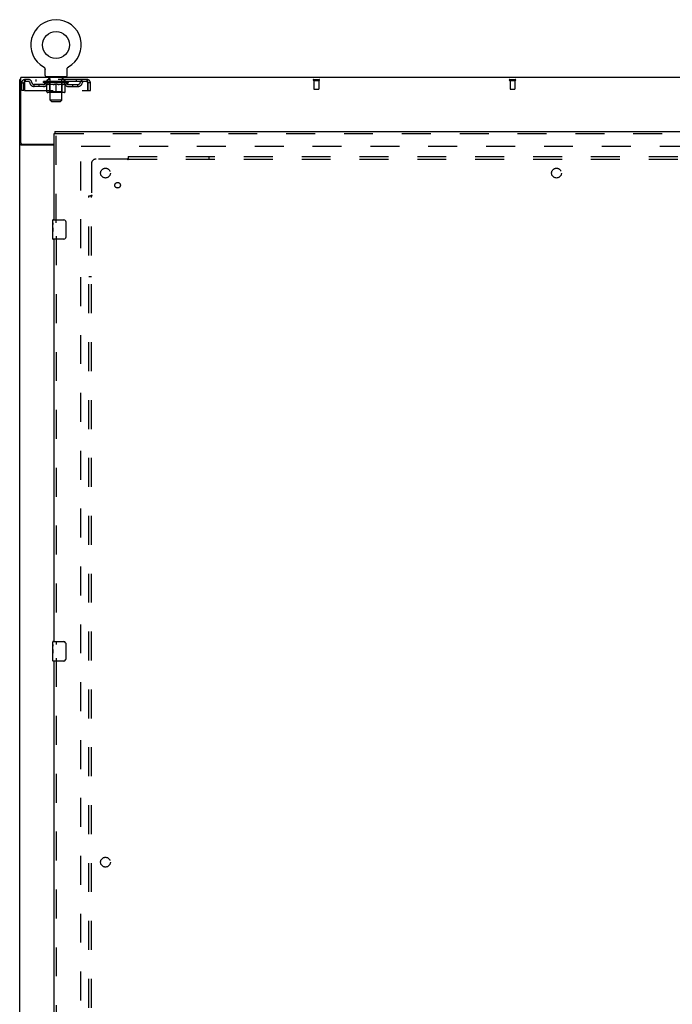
# Model space of a CAD drawing. Header units: inches. Extents: x 0 to 268, y 0 to 174.
# Tile 12 of 79: x 50 to 83, y 81 to 131. Entities that reach past the tile are written whole.
import ezdxf

# ---------------------------------------------------------------- set-up
doc = ezdxf.new("R2010")
doc.units = ezdxf.units.IN
doc.header["$LTSCALE"] = 14.749625
doc.header["$MEASUREMENT"] = 0
doc.linetypes.add('HIDDEN', pattern=[0.2, 0.1, -0.1])
doc.layers.get('0').update_dxf_attribs({"linetype": 'CONTINUOUS'})
for name, color, linetype in [('DEFAULT_2', 8, 'HIDDEN'), ('LEFTHAND_DOOR_ASSEMBLY', 7, 'CONTINUOUS'), ('SUBPANEL', 7, 'CONTINUOUS')]:
    doc.layers.add(name, color=color, linetype=linetype)

msp = doc.modelspace()

# ---------------------------------------------------------------- linework, layer by layer
at = {"color": 7, "linetype": 'Continuous'}
for p, q in [((51.362, 128.797), (51.362, 128.797)), ((51.362, 128.797), (51.366, 128.794)), ((51.363, 128.796), (51.364, 128.795)), ((51.366, 128.794), (51.37, 128.791)), ((51.37, 128.791), (51.374, 128.788)), ((51.374, 128.788), (51.379, 128.785)), ((51.378, 128.785), (51.382, 128.782)), ((51.382, 128.782), (51.386, 128.779)), ((51.386, 128.779), (51.39, 128.775)), ((51.39, 128.776), (51.394, 128.772)), ((51.394, 128.772), (51.397, 128.768)), ((51.397, 128.768), (51.4, 128.764)), ((51.4, 128.764), (51.404, 128.76)), ((51.404, 128.761), (51.407, 128.756)), ((51.407, 128.756), (51.41, 128.752)), ((51.41, 128.752), (51.412, 128.748)), ((51.412, 128.748), (51.415, 128.744)), ((51.415, 128.744), (51.418, 128.739)), ((51.417, 128.739), (51.42, 128.735)), ((51.42, 128.735), (51.422, 128.73)), ((51.422, 128.73), (51.424, 128.725)), ((51.424, 128.725), (51.426, 128.721)), ((51.426, 128.721), (51.427, 128.716)), ((51.427, 128.716), (51.429, 128.711)), ((51.429, 128.711), (51.43, 128.706)), ((51.43, 128.706), (51.431, 128.701)), ((51.431, 128.701), (51.432, 128.696)), ((51.432, 128.696), (51.433, 128.691)), ((51.433, 128.691), (51.434, 128.686)), ((51.434, 128.357), (51.434, 128.672)), ((52.559, 128.676), (52.56, 128.681)), ((52.559, 128.676), (52.56, 128.681)), ((52.559, 128.672), (52.559, 128.676)), ((52.559, 128.357), (52.559, 128.672)), ((52.56, 128.686), (52.561, 128.691)), ((52.56, 128.681), (52.56, 128.686)), ((52.561, 128.691), (52.562, 128.696)), ((52.562, 128.701), (52.564, 128.706)), ((52.562, 128.696), (52.562, 128.701)), ((52.564, 128.706), (52.565, 128.711)), ((52.565, 128.711), (52.566, 128.716)), ((52.566, 128.716), (52.568, 128.721)), ((52.568, 128.721), (52.57, 128.725)), ((52.57, 128.725), (52.572, 128.73)), ((52.572, 128.73), (52.574, 128.735)), ((52.574, 128.735), (52.576, 128.739)), ((52.576, 128.739), (52.579, 128.744)), ((52.579, 128.744), (52.581, 128.748)), ((52.581, 128.748), (52.584, 128.752)), ((52.584, 128.752), (52.587, 128.756)), ((52.587, 128.756), (52.59, 128.761)), ((52.59, 128.76), (52.593, 128.764)), ((52.593, 128.764), (52.597, 128.768)), ((52.597, 128.768), (52.6, 128.772)), ((52.6, 128.772), (52.604, 128.776)), ((52.604, 128.775), (52.608, 128.779)), ((52.607, 128.779), (52.611, 128.782)), ((52.611, 128.782), (52.615, 128.785)), ((52.615, 128.785), (52.619, 128.788)), ((52.619, 128.788), (52.624, 128.791)), ((52.624, 128.791), (52.628, 128.794)), ((52.624, 128.791), (52.625, 128.792)), ((52.628, 128.794), (52.632, 128.797)), ((52.629, 128.795), (52.631, 128.796)), ((52.632, 128.797), (52.632, 128.797)), ((50.195, 128.154), (50.143, 128.154)), ((51.497, 128.288), (51.497, 128.258)), ((52.497, 128.288), (51.497, 128.288)), ((52.497, 128.288), (52.497, 128.258))]:
    msp.add_line(p, q, dxfattribs=at)
at = {"color": 3, "linetype": 'Continuous'}
for p, q in [((50.143, 48.362), (50.143, 128.154)), ((50.195, 124.922), (50.195, 128.258)), ((127.841, 128.258), (50.195, 128.258)), ((51.893, 124.81), (50.213, 124.81)), ((50.255, 124.862), (51.893, 124.862))]:
    msp.add_line(p, q, dxfattribs=at)
at = {"color": 7, "linetype": 'Continuous'}
msp.add_lwpolyline([(51.434, 128.686), (51.434, 128.681), (51.434, 128.676), (51.434, 128.672)], dxfattribs=at)
at = {"color": 3, "linetype": 'Continuous'}
for points in [[(50.186, 124.822), (50.178, 124.825), (50.174, 124.826), (50.171, 124.828), (50.167, 124.829), (50.164, 124.831), (50.161, 124.832), (50.158, 124.833), (50.155, 124.835), (50.152, 124.837), (50.15, 124.838), (50.148, 124.84), (50.146, 124.842), (50.145, 124.843), (50.144, 124.845), (50.143, 124.847), (50.143, 124.849), (50.143, 124.851)], [(50.213, 124.81), (50.211, 124.812), (50.208, 124.814), (50.205, 124.815), (50.202, 124.817), (50.199, 124.818), (50.195, 124.82), (50.191, 124.821), (50.186, 124.822)]]:
    msp.add_lwpolyline(points, dxfattribs=at)
at = {"color": 7, "linetype": 'Continuous'}
msp.add_circle((51.997, 129.916), 0.688, dxfattribs=at)
for centre, radius, start, end in [((51.997, 129.916), 1.288, 299.5053, 240.4947), ((51.503, 128.357), 0.069, 180, 265), ((52.49, 128.357), 0.069, 275, 360)]:
    msp.add_arc(centre, radius, start, end, dxfattribs=at)
at = {"color": 3, "linetype": 'Continuous'}
msp.add_arc((50.255, 124.922), 0.06, 180, 270, dxfattribs=at)
at = {"layer": 'DEFAULT_2', "color": 8, "linetype": 'HIDDEN'}
for p, q in [((51.369, 128.792), (51.37, 128.791)), ((50.414, 128.154), (50.414, 128.05)), ((53.58, 128.154), (50.414, 128.154)), ((53.58, 128.05), (50.414, 128.05)), ((50.966, 128.154), (50.966, 128.05)), ((51.364, 128.004), (51.364, 128.05)), ((51.523, 127.892), (51.364, 128.004)), ((52.63, 128.004), (51.364, 128.004)), ((51.373, 128.044), (51.373, 128.05)), ((51.382, 128.04), (51.382, 128.044)), ((51.382, 128.04), (52.612, 128.04)), ((51.391, 128.04), (51.391, 128.044)), ((51.392, 128.04), (51.392, 128.044)), ((51.402, 128.044), (51.402, 128.05)), ((51.418, 128.04), (51.418, 128.044)), ((51.42, 128.04), (51.42, 128.044)), ((51.448, 128.044), (51.448, 128.05)), ((51.463, 128.04), (51.463, 128.044)), ((51.466, 128.04), (51.466, 128.044)), ((51.67, 128.044), (51.469, 128.044)), ((51.512, 128.044), (51.512, 128.05)), ((51.513, 128.04), (51.513, 128.044)), ((51.514, 128.04), (51.514, 128.044)), ((51.517, 128.04), (51.517, 128.044)), ((51.524, 128.04), (51.524, 128.044)), ((51.524, 128.04), (51.524, 128.044)), ((51.528, 128.04), (51.528, 128.044)), ((51.531, 128.04), (51.531, 128.044)), ((51.535, 128.04), (51.535, 128.044)), ((51.549, 128.04), (51.549, 128.044)), ((51.559, 128.05), (51.559, 128.154)), ((51.568, 128.04), (51.568, 128.046)), ((51.568, 128.04), (51.568, 128.044)), ((51.588, 128.04), (51.588, 128.044)), ((51.59, 128.044), (51.59, 128.05)), ((51.594, 128.288), (51.594, 128.258)), ((51.6, 128.04), (51.6, 128.044)), ((51.604, 128.04), (51.604, 128.044)), ((51.613, 128.04), (51.613, 128.044)), ((51.624, 128.04), (51.624, 128.048)), ((51.632, 128.198), (51.632, 128.278)), ((51.64, 128.04), (51.64, 128.044)), ((51.702, 128.188), (51.642, 128.188)), ((51.643, 128.04), (51.643, 128.044)), ((51.67, 128.04), (51.67, 128.044)), ((51.737, 128.044), (51.675, 128.044)), ((51.68, 128.044), (51.68, 128.05)), ((51.684, 127.532), (51.684, 128.001)), ((51.687, 128.04), (51.687, 128.044)), ((51.692, 128.04), (51.692, 128.044)), ((51.697, 127.107), (51.697, 128.178)), ((51.698, 128.04), (51.698, 128.049)), ((51.702, 128.04), (51.702, 128.044)), ((51.713, 128.04), (51.713, 128.044)), ((51.737, 128.04), (51.737, 128.044)), ((51.812, 128.044), (51.753, 128.044)), ((51.773, 128.04), (51.773, 128.044)), ((51.78, 128.044), (51.78, 128.05)), ((51.784, 128.04), (51.784, 128.044)), ((51.786, 128.04), (51.786, 128.05)), ((51.789, 128.04), (51.789, 128.044)), ((51.797, 128.04), (51.797, 128.044)), ((51.812, 128.04), (51.812, 128.044)), ((51.892, 128.044), (51.838, 128.044)), ((51.851, 128.04), (51.851, 128.044)), ((51.882, 128.044), (51.997, 128.05)), ((51.887, 128.044), (51.887, 128.05)), ((51.887, 128.044), (51.887, 128.05)), ((51.887, 128.05), (51.887, 128.05)), ((51.887, 128.04), (51.887, 128.044)), ((51.891, 128.04), (51.891, 128.044)), ((51.892, 128.04), (51.892, 128.044)), ((51.893, 128.04), (51.893, 128.044)), ((51.976, 128.044), (51.928, 128.044)), ((51.933, 128.04), (51.933, 128.044)), ((51.976, 128.04), (51.976, 128.044)), ((51.994, 128.044), (51.994, 128.044)), ((51.994, 128.04), (51.994, 128.044)), ((51.994, 128.04), (51.994, 128.044)), ((51.997, 128.044), (51.997, 128.05)), ((51.999, 128.04), (51.999, 128.044)), ((51.999, 128.044), (52, 128.044)), ((52, 128.04), (52, 128.044)), ((52.001, 128.044), (52.066, 128.044)), ((52.018, 128.04), (52.018, 128.044)), ((52.034, 128.044), (52.034, 128.048)), ((52.034, 128.048), (52.111, 128.044)), ((52.055, 128.044), (52.055, 128.047)), ((52.06, 128.04), (52.06, 128.044)), ((52.101, 128.04), (52.101, 128.044)), ((52.101, 128.04), (52.101, 128.044)), ((52.101, 128.044), (52.156, 128.044)), ((52.102, 128.04), (52.102, 128.044)), ((52.106, 128.044), (52.106, 128.05)), ((52.106, 128.05), (52.107, 128.05)), ((52.106, 128.04), (52.106, 128.044)), ((52.107, 128.044), (52.107, 128.05)), ((52.143, 128.04), (52.143, 128.044)), ((52.182, 128.04), (52.182, 128.044)), ((52.182, 128.044), (52.241, 128.044)), ((52.197, 128.04), (52.197, 128.044)), ((52.205, 128.04), (52.205, 128.044)), ((52.207, 128.04), (52.207, 128.05)), ((52.21, 128.04), (52.21, 128.044)), ((52.213, 128.044), (52.213, 128.05)), ((52.221, 128.04), (52.221, 128.044)), ((52.257, 128.04), (52.257, 128.044)), ((52.257, 128.044), (52.319, 128.044)), ((52.281, 128.04), (52.281, 128.044)), ((52.352, 128.188), (52.292, 128.188)), ((52.292, 128.04), (52.292, 128.044)), ((52.296, 128.04), (52.296, 128.049)), ((52.297, 127.107), (52.297, 128.178)), ((52.302, 128.04), (52.302, 128.044)), ((52.307, 128.04), (52.307, 128.044)), ((52.31, 127.532), (52.31, 128.001)), ((52.314, 128.044), (52.314, 128.05)), ((52.324, 128.04), (52.324, 128.044)), ((52.324, 128.044), (52.525, 128.044)), ((52.351, 128.04), (52.351, 128.044)), ((52.354, 128.04), (52.354, 128.044)), ((52.362, 128.198), (52.362, 128.278)), ((52.37, 128.04), (52.37, 128.048)), ((52.381, 128.04), (52.381, 128.044)), ((52.39, 128.04), (52.39, 128.044)), ((52.394, 128.04), (52.394, 128.044)), ((52.4, 128.288), (52.4, 128.258)), ((52.404, 128.044), (52.404, 128.05)), ((52.405, 128.04), (52.405, 128.044)), ((52.426, 128.04), (52.426, 128.046)), ((52.426, 128.04), (52.426, 128.044)), ((52.434, 128.05), (52.434, 128.154)), ((52.444, 128.04), (52.444, 128.044)), ((52.459, 128.04), (52.459, 128.044)), ((52.463, 128.04), (52.463, 128.044)), ((52.466, 128.04), (52.466, 128.044)), ((52.47, 128.04), (52.47, 128.044)), ((52.47, 128.04), (52.47, 128.044)), ((52.471, 127.892), (52.63, 128.004)), ((52.477, 128.04), (52.477, 128.044)), ((52.48, 128.04), (52.48, 128.044)), ((52.481, 128.04), (52.481, 128.044)), ((52.482, 128.044), (52.482, 128.05)), ((52.528, 128.04), (52.528, 128.044)), ((52.531, 128.04), (52.531, 128.044)), ((52.545, 128.044), (52.545, 128.05)), ((52.574, 128.04), (52.574, 128.044)), ((52.576, 128.04), (52.576, 128.044)), ((52.592, 128.044), (52.592, 128.05)), ((52.602, 128.04), (52.602, 128.044)), ((52.603, 128.04), (52.603, 128.044)), ((52.612, 128.04), (52.612, 128.044)), ((52.621, 128.044), (52.621, 128.05)), ((52.63, 128.004), (52.63, 128.05)), ((53.028, 128.154), (53.028, 128.05)), ((53.58, 128.05), (53.58, 128.154)), ((65.133, 128.154), (65.417, 128.154)), ((65.133, 128.111), (65.417, 128.111)), ((65.151, 128.111), (65.151, 127.664)), ((65.399, 128.111), (65.399, 127.664)), ((75.133, 128.154), (75.417, 128.154)), ((75.133, 128.111), (75.417, 128.111)), ((75.151, 128.111), (75.151, 127.664)), ((75.399, 128.111), (75.399, 127.664)), ((50.247, 127.592), (50.247, 127.987)), ((50.247, 127.987), (50.351, 127.987)), ((50.351, 127.592), (50.247, 127.592)), ((50.351, 127.592), (50.351, 127.987)), ((50.381, 127.987), (50.381, 127.592)), ((50.381, 127.592), (53.613, 127.592)), ((50.882, 127.799), (50.882, 127.903)), ((51.365, 127.903), (50.882, 127.903)), ((51.365, 127.799), (50.882, 127.799)), ((51.132, 127.799), (51.132, 127.903)), ((51.523, 127.892), (51.533, 127.892)), ((51.533, 127.529), (51.533, 127.935)), ((52.423, 127.492), (51.57, 127.492)), ((51.684, 127.532), (51.644, 127.492)), ((51.856, 127.892), (51.676, 127.892)), ((52.31, 127.532), (51.684, 127.532)), ((51.997, 127.492), (51.997, 127.936)), ((52.318, 127.892), (52.138, 127.892)), ((52.31, 127.532), (52.349, 127.492)), ((52.46, 127.529), (52.46, 127.935)), ((52.46, 127.892), (52.471, 127.892)), ((52.629, 127.903), (53.111, 127.903)), ((52.629, 127.799), (53.111, 127.799)), ((52.861, 127.799), (52.861, 127.903)), ((53.111, 127.799), (53.111, 127.903)), ((53.613, 127.592), (53.613, 127.987)), ((53.643, 127.592), (53.643, 127.987)), ((53.747, 127.987), (53.643, 127.987)), ((53.643, 127.592), (53.747, 127.592)), ((53.747, 127.592), (53.747, 127.987)), ((65.161, 127.654), (65.389, 127.654)), ((75.161, 127.654), (75.389, 127.654)), ((51.766, 127.038), (51.697, 127.107)), ((52.297, 127.107), (51.697, 127.107)), ((51.766, 127.038), (52.228, 127.038)), ((52.228, 127.038), (52.297, 127.107)), ((53.268, 51.706), (53.268, 124.81)), ((53.282, 124.758), (87.372, 124.758))]:
    msp.add_line(p, q, dxfattribs=at)
for points in [[(50.414, 128.154), (50.412, 128.153), (50.409, 128.15), (50.407, 128.145), (50.404, 128.138), (50.402, 128.129), (50.4, 128.118), (50.397, 128.106), (50.395, 128.092), (50.393, 128.076), (50.39, 128.06), (50.388, 128.043), (50.386, 128.025), (50.383, 128.006), (50.381, 127.987)], [(50.414, 128.05), (50.412, 128.05), (50.409, 128.049), (50.407, 128.047), (50.404, 128.044), (50.402, 128.041), (50.4, 128.037), (50.397, 128.032), (50.395, 128.027), (50.393, 128.021), (50.39, 128.015), (50.388, 128.008), (50.386, 128.001), (50.383, 127.994), (50.381, 127.987)], [(53.613, 127.987), (53.611, 128.006), (53.608, 128.025), (53.606, 128.043), (53.603, 128.06), (53.601, 128.076), (53.599, 128.092), (53.596, 128.106), (53.594, 128.118), (53.592, 128.129), (53.589, 128.138), (53.587, 128.145), (53.585, 128.15), (53.582, 128.153), (53.58, 128.154)], [(53.613, 127.987), (53.611, 127.994), (53.608, 128.001), (53.606, 128.008), (53.603, 128.015), (53.601, 128.021), (53.599, 128.027), (53.596, 128.032), (53.594, 128.037), (53.592, 128.041), (53.589, 128.044), (53.587, 128.047), (53.585, 128.049), (53.582, 128.05), (53.58, 128.05)], [(51.533, 127.935), (51.559, 127.926), (51.585, 127.917), (51.61, 127.909), (51.634, 127.902), (51.659, 127.897), (51.683, 127.892)], [(51.676, 127.892), (51.652, 127.897), (51.629, 127.902), (51.605, 127.909), (51.582, 127.917), (51.558, 127.925), (51.533, 127.935)], [(51.846, 127.892), (51.871, 127.897), (51.896, 127.902), (51.921, 127.909), (51.946, 127.917), (51.971, 127.926), (51.997, 127.936)], [(51.997, 127.934), (51.973, 127.925), (51.949, 127.916), (51.925, 127.909), (51.902, 127.902), (51.879, 127.897), (51.856, 127.892)], [(51.997, 127.936), (52.023, 127.926), (52.048, 127.917), (52.074, 127.909), (52.098, 127.902), (52.123, 127.897), (52.148, 127.892)], [(52.138, 127.892), (52.115, 127.897), (52.092, 127.902), (52.068, 127.909), (52.045, 127.916), (52.021, 127.925), (51.997, 127.934)], [(52.31, 127.892), (52.335, 127.897), (52.36, 127.902), (52.385, 127.909), (52.41, 127.917), (52.435, 127.926), (52.46, 127.935)], [(52.46, 127.935), (52.436, 127.925), (52.412, 127.917), (52.388, 127.909), (52.365, 127.902), (52.341, 127.897), (52.318, 127.892)]]:
    msp.add_lwpolyline(points, dxfattribs=at)
for centre, radius, start, end in [((50.414, 127.987), 0.167, 90, 180), ((50.414, 127.987), 0.063, 90, 180), ((50.593, 127.987), 0.167, 8.0716, 90), ((50.594, 127.988), 0.0625, 7.9863, 90), ((50.882, 128.028), 0.229, 187.9863, 270), ((50.882, 128.028), 0.125, 188.0716, 270), ((51.365, 128.028), 0.125, 270, 351.9284), ((51.365, 128.028), 0.229, 270, 352.0137), ((51.654, 127.987), 0.167, 90, 171.9284), ((51.503, 128.357), 0.069, 265, 270), ((51.654, 127.988), 0.0625, 90, 172.0137), ((51.622, 128.278), 0.01, 0, 90), ((51.642, 128.198), 0.01, 180, 270), ((51.644, 128.001), 0.0398, 0, 90), ((51.687, 128.178), 0.01, 0, 90), ((52.307, 128.178), 0.01, 90, 180), ((52.349, 128.001), 0.0398, 90, 180), ((52.339, 127.987), 0.167, 8.0716, 90), ((52.34, 127.988), 0.0625, 7.9863, 90), ((52.352, 128.198), 0.01, 270, 360), ((52.372, 128.278), 0.01, 90, 180), ((52.629, 128.028), 0.229, 187.9863, 270), ((52.49, 128.357), 0.069, 270, 275), ((52.629, 128.028), 0.125, 188.0716, 270), ((53.111, 128.028), 0.125, 270, 351.9284), ((53.111, 128.028), 0.229, 270, 352.0137), ((53.401, 127.987), 0.167, 90, 171.9284), ((53.4, 127.988), 0.0625, 90, 172.0137), ((53.58, 127.987), 0.167, 0, 90), ((53.58, 127.987), 0.063, 0, 90), ((65.133, 128.133), 0.0215, 90, 270), ((65.417, 128.133), 0.0215, 270, 90), ((75.133, 128.133), 0.0215, 90, 270), ((75.417, 128.133), 0.0215, 270, 90), ((51.57, 127.529), 0.0371, 180, 270), ((52.423, 127.529), 0.0371, 270, 360), ((65.161, 127.664), 0.01, 180, 270), ((65.389, 127.664), 0.01, 270, 360), ((75.161, 127.664), 0.01, 180, 270), ((75.389, 127.664), 0.01, 270, 360)]:
    msp.add_arc(centre, radius, start, end, dxfattribs=at)
for centre, major_axis, ratio, start_param, end_param in [((51.997, 128.05), (0.633, 0.007), 0.05963, 2.96643, 3.140963), ((51.344, 128.039), (0.198, 0), 0.060556, 0.430652, 1.470503), ((51.997, 128.05), (0.633, 0), 0.060556, -3.141593, -2.96706), ((51.344, 128.032), (0.198, 0.002), 0.05963, 1.376596, 1.469874), ((51.997, 128.05), (0.633, 0.013), 0.05688, 2.791345, 2.965878), ((51.319, 128.039), (0.198, 0.002), 0.05963, 0.25549, 1.295341), ((51.388, 128.039), (0.198, -0.002), 0.05963, 0.605815, 1.645666), ((51.997, 128.05), (0.633, -0.007), 0.05963, -2.96643, -2.791898), ((51.388, 128.032), (0.198, 0), 0.060556, 1.551758, 1.645036), ((51.319, 128.032), (0.198, 0.004), 0.05688, 1.20151, 1.294789), ((51.389, 128.034), (0.164, 0.002), 0.05963, 1.065228, 1.614276), ((51.369, 128.034), (0.164, 0.003), 0.05688, 0.890143, 1.43919), ((51.427, 128.034), (0.164, 0), 0.060556, 1.240391, 1.789438), ((51.997, 128.05), (0.633, 0.019), 0.052395, 2.616403, 2.790936), ((51.316, 128.039), (0.198, 0.004), 0.05688, 0.080405, 1.120256), ((51.451, 128.039), (0.198, -0.004), 0.05688, 0.7809, 1.820751), ((51.997, 128.05), (0.633, -0.013), 0.05688, -2.791345, -2.616812), ((51.451, 128.032), (0.198, -0.002), 0.05963, 1.72692, 1.820198), ((51.316, 128.032), (0.198, 0.006), 0.052395, 1.026568, 1.119847), ((51.369, 128.034), (0.164, 0.005), 0.052395, 0.715201, 1.264248), ((51.483, 128.034), (0.164, -0.002), 0.05963, 1.415553, 1.9646), ((51.997, 128.05), (0.633, 0.025), 0.046319, 2.441654, 2.616187), ((51.53, 128.039), (0.198, -0.006), 0.052395, 0.955842, 1.995693), ((51.333, 128.039), (0.198, 0.006), 0.052395, -0.094537, 0.945314), ((51.997, 128.05), (0.633, -0.019), 0.052395, -2.616403, -2.44187), ((51.53, 128.032), (0.198, -0.004), 0.05688, 1.902006, 1.995284), ((51.333, 128.032), (0.198, 0.008), 0.046319, 0.851819, 0.945098), ((51.387, 128.034), (0.164, 0.006), 0.046319, 0.540452, 1.089499), ((51.554, 128.034), (0.164, -0.003), 0.05688, 1.590638, 2.139686), ((51.997, 128.05), (0.633, 0.029), 0.038841, 2.267123, 2.441656), ((51.623, 128.039), (0.198, -0.008), 0.046319, 1.130591, 2.170442), ((51.37, 128.039), (0.198, 0.008), 0.046319, -0.269286, 0.770565), ((51.997, 128.05), (0.633, -0.025), 0.046319, -2.441654, -2.267121), ((51.623, 128.032), (0.198, -0.006), 0.052395, 2.076947, 2.170226), ((51.37, 128.032), (0.198, 0.009), 0.038841, 0.677289, 0.770567), ((51.424, 128.034), (0.164, 0.008), 0.038841, 0.365921, 0.914969), ((51.639, 128.034), (0.164, -0.005), 0.052395, 1.76558, 2.314627), ((51.997, 128.05), (0.633, 0.033), 0.030195, 2.09281, 2.267343), ((51.728, 128.039), (0.198, -0.009), 0.038841, 1.305122, 2.344973), ((51.426, 128.039), (0.198, 0.009), 0.038841, -0.443817, 0.596034), ((51.997, 128.05), (0.633, -0.029), 0.038841, -2.267123, -2.092591), ((51.728, 128.032), (0.198, -0.008), 0.046319, 2.251696, 2.344975), ((51.426, 128.032), (0.198, 0.01), 0.030195, 0.502975, 0.596254), ((51.478, 128.034), (0.164, 0.009), 0.030195, 0.191608, 0.740655), ((51.734, 128.034), (0.164, -0.006), 0.046319, 1.940329, 2.489376), ((51.5, 128.039), (0.198, 0.01), 0.030195, -0.61813, 0.421721), ((51.997, 128.05), (0.633, 0.036), 0.020645, 1.918687, 2.09322), ((51.841, 128.039), (0.198, -0.01), 0.030195, 1.479435, 2.519286), ((51.997, 128.05), (0.633, -0.033), 0.030195, -2.09281, -1.918277), ((51.841, 128.032), (0.198, -0.009), 0.038841, 2.426227, 2.519505), ((51.5, 128.032), (0.198, 0.011), 0.020645, 0.328852, 0.422131), ((51.549, 128.034), (0.164, 0.009), 0.020645, 0.017485, 0.566532), ((51.838, 128.034), (0.164, -0.008), 0.038841, 2.11486, 2.663907), ((51.588, 128.039), (0.198, 0.011), 0.020645, -0.792253, 0.247598), ((51.997, 128.05), (0.633, 0.038), 0.010478, 1.744704, 1.919237), ((51.959, 128.039), (0.198, -0.011), 0.020645, 1.653558, 2.693409), ((51.997, 128.05), (0.633, -0.036), 0.020645, -1.918687, -1.744154), ((51.959, 128.032), (0.198, -0.01), 0.030195, 2.60054, 2.693819), ((51.588, 128.032), (0.198, 0.012), 0.010478, 0.154869, 0.248148), ((51.632, 128.034), (0.164, 0.01), 0.010478, 6.126688, 6.675735), ((51.946, 128.034), (0.164, -0.009), 0.030195, 2.289173, 2.83822), ((51.689, 128.039), (0.198, 0.012), 0.010478, -0.966236, -0.000846), ((52.078, 128.039), (0.198, -0.012), 0.010478, 1.827541, 2.867392), ((51.997, 128.05), (0.633, -0.038), 0.010478, -1.744704, -1.563007), ((52.078, 128.032), (0.198, -0.011), 0.020645, 2.774664, 2.867942), ((52.056, 128.034), (0.164, -0.009), 0.020645, 2.463296, 3.012344), ((51.916, 128.039), (0.198, 0.012), 0.010478, 0.274201, 1.314052), ((51.83, 128.034), (0.164, 0.01), 0.010478, -0.000483, 0.504314), ((51.8, 128.032), (0.198, 0.012), 0.010478, 0.099668, 0.192946), ((51.997, 128.05), (0.633, 0.038), 0.010478, -1.571421, -1.396888), ((52.164, 128.034), (0.164, -0.01), 0.010478, 2.637279, 3.14189), ((52.194, 128.032), (0.198, -0.012), 0.010478, 2.74231, 2.948646), ((52.035, 128.039), (0.198, 0.011), 0.020645, 0.448184, 1.488034), ((51.938, 128.034), (0.164, 0.009), 0.020645, 0.129249, 0.678296), ((51.916, 128.032), (0.198, 0.011), 0.020645, 0.273651, 0.366929), ((52.304, 128.039), (0.198, -0.012), 0.010478, -3.140747, -2.175357), ((51.997, 128.05), (0.633, 0.036), 0.020645, -1.397439, -1.222906), ((51.997, 128.05), (0.633, -0.038), 0.010478, 1.222355, 1.396888), ((52.153, 128.039), (0.198, 0.01), 0.030195, 0.622307, 1.662158), ((52.048, 128.034), (0.164, 0.009), 0.030195, 0.303372, 0.852419), ((52.362, 128.034), (0.164, -0.01), 0.010478, 2.749043, 3.29809), ((52.406, 128.039), (0.198, -0.011), 0.020645, 2.893995, 3.933846), ((52.035, 128.032), (0.198, 0.01), 0.030195, 0.447774, 0.541052), ((52.406, 128.032), (0.198, -0.012), 0.010478, 2.893445, 2.986723), ((51.997, 128.05), (0.633, 0.033), 0.030195, -1.223315, -1.048783), ((51.997, 128.05), (0.633, -0.036), 0.020645, 1.048373, 1.222906), ((52.266, 128.039), (0.198, 0.009), 0.038841, 0.79662, 1.836471), ((52.156, 128.034), (0.164, 0.008), 0.038841, 0.477686, 1.026733), ((52.445, 128.034), (0.164, -0.009), 0.020645, 2.57506, 3.124108), ((52.494, 128.039), (0.198, -0.01), 0.030195, 2.719872, 3.759723), ((52.37, 128.039), (0.198, 0.008), 0.046319, 0.971151, 2.011002), ((52.153, 128.032), (0.198, 0.009), 0.038841, 0.622087, 0.715366), ((52.494, 128.032), (0.198, -0.011), 0.020645, 2.719462, 2.812741), ((51.997, 128.05), (0.633, 0.029), 0.038841, -1.049002, -0.874469), ((51.997, 128.05), (0.633, -0.033), 0.030195, 0.87425, 1.048783), ((52.26, 128.034), (0.164, 0.006), 0.046319, 0.652216, 1.201263), ((52.464, 128.039), (0.198, 0.006), 0.052395, 1.1459, 2.185751), ((52.515, 128.034), (0.164, -0.009), 0.030195, 2.400937, 2.949985), ((52.568, 128.039), (0.198, -0.009), 0.038841, 2.545558, 3.585409), ((52.355, 128.034), (0.164, 0.005), 0.052395, 0.826965, 1.376012), ((52.266, 128.032), (0.198, 0.008), 0.046319, 0.796618, 0.889896), ((52.568, 128.032), (0.198, -0.01), 0.030195, 2.545339, 2.638617), ((52.543, 128.039), (0.198, 0.004), 0.05688, 1.320842, 2.360692), ((51.997, 128.05), (0.633, 0.025), 0.046319, -0.874471, -0.699939), ((51.997, 128.05), (0.633, -0.029), 0.038841, 0.699936, 0.874469), ((52.624, 128.039), (0.198, -0.008), 0.046319, 2.371028, 3.410879), ((52.57, 128.034), (0.164, -0.008), 0.038841, 2.226624, 2.775671), ((52.606, 128.039), (0.198, 0.002), 0.05963, 1.495927, 2.535778), ((52.44, 128.034), (0.164, 0.003), 0.05688, 1.001907, 1.550954), ((52.661, 128.039), (0.198, -0.006), 0.052395, 2.196279, 3.23613), ((52.37, 128.032), (0.198, 0.006), 0.052395, 0.971367, 1.064645), ((52.607, 128.034), (0.164, -0.006), 0.046319, 2.052093, 2.601141), ((52.65, 128.039), (0.198, 0), 0.060556, 1.671089, 2.71094), ((52.624, 128.032), (0.198, -0.009), 0.038841, 2.371026, 2.464304), ((52.678, 128.039), (0.198, -0.004), 0.05688, 2.021337, 3.061188), ((51.997, 128.05), (0.633, 0.019), 0.052395, -0.699723, -0.52519), ((51.997, 128.05), (0.633, -0.025), 0.046319, 0.525406, 0.699939), ((52.674, 128.039), (0.198, -0.002), 0.05963, 1.846251, 2.886102), ((52.511, 128.034), (0.164, 0.002), 0.05963, 1.176993, 1.72604), ((52.625, 128.034), (0.164, -0.005), 0.052395, 1.877344, 2.426392), ((52.566, 128.034), (0.164, 0), 0.060556, 1.352155, 1.901202), ((52.624, 128.034), (0.164, -0.003), 0.05688, 1.702402, 2.25145), ((52.605, 128.034), (0.164, -0.002), 0.05963, 1.527317, 2.076364), ((52.464, 128.032), (0.198, 0.004), 0.05688, 1.146309, 1.239587), ((52.661, 128.032), (0.198, -0.008), 0.046319, 2.196495, 2.289773), ((51.997, 128.05), (0.633, 0.013), 0.05688, -0.524781, -0.350248), ((51.997, 128.05), (0.633, -0.019), 0.052395, 0.350657, 0.52519), ((52.543, 128.032), (0.198, 0.002), 0.05963, 1.321394, 1.414673), ((52.678, 128.032), (0.198, -0.006), 0.052395, 2.021746, 2.115024), ((51.997, 128.05), (0.633, 0.007), 0.05963, -0.349695, -0.175162), ((51.997, 128.05), (0.633, -0.013), 0.05688, 0.175715, 0.350248), ((52.606, 128.032), (0.198, 0), 0.060556, 1.496556, 1.589835), ((52.674, 128.032), (0.198, -0.004), 0.05688, 1.846804, 1.940083), ((52.65, 128.032), (0.198, -0.002), 0.05963, 1.671719, 1.764997), ((51.997, 128.05), (0.633, 0), 0.060556, -0.174533, 0), ((51.997, 128.05), (0.633, -0.007), 0.05963, 0.000629, 0.175162)]:
    msp.add_ellipse(centre, major_axis=major_axis, ratio=ratio, start_param=start_param, end_param=end_param, dxfattribs=at)
at = {"layer": 'LEFTHAND_DOOR_ASSEMBLY', "color": 7, "linetype": 'Continuous'}
for p, q in [((51.935, 125.508), (51.935, 125.404)), ((51.893, 125.404), (51.935, 125.404)), ((51.833, 120.848), (51.833, 120.993)), ((51.848, 121.008), (52.388, 121.008)), ((51.833, 120.59), (51.833, 120.847)), ((51.839, 120.791), (51.833, 120.791)), ((51.833, 120.624), (51.84, 120.624)), ((51.833, 120.023), (51.833, 120.587)), ((51.834, 120.561), (51.833, 120.561)), ((51.84, 120.624), (51.84, 120.76)), ((52.488, 120.908), (52.488, 120.108)), ((51.833, 120.429), (51.839, 120.429)), ((51.833, 120.393), (51.84, 120.393)), ((51.833, 120.33), (51.84, 120.33)), ((51.833, 120.163), (51.84, 120.163)), ((51.84, 120.163), (51.84, 120.393)), ((52.388, 120.008), (51.848, 120.008)), ((51.833, 99.348), (51.833, 99.493)), ((51.848, 99.508), (52.388, 99.508)), ((52.488, 99.408), (52.488, 98.608)), ((51.833, 99.09), (51.833, 99.347)), ((51.839, 99.291), (51.833, 99.291)), ((51.833, 99.124), (51.84, 99.124)), ((51.833, 98.523), (51.833, 99.087)), ((51.834, 99.061), (51.833, 99.061)), ((51.833, 98.929), (51.839, 98.929)), ((51.833, 98.893), (51.84, 98.893)), ((51.84, 99.124), (51.84, 99.26)), ((51.84, 98.663), (51.84, 98.893)), ((51.833, 98.83), (51.84, 98.83)), ((51.833, 98.663), (51.84, 98.663)), ((52.388, 98.508), (51.848, 98.508))]:
    msp.add_line(p, q, dxfattribs=at)
at = {"layer": 'LEFTHAND_DOOR_ASSEMBLY', "color": 3, "linetype": 'Continuous'}
for p, q in [((51.935, 125.508), (88.038, 125.508)), ((51.893, 121.008), (51.893, 125.404)), ((51.893, 99.508), (51.893, 120.008)), ((51.893, 78.008), (51.893, 98.508))]:
    msp.add_line(p, q, dxfattribs=at)
at = {"layer": 'LEFTHAND_DOOR_ASSEMBLY', "color": 8, "linetype": 'HIDDEN'}
for p, q in [((51.935, 125.404), (88.038, 125.404)), ((51.997, 120.853), (51.997, 125.404)), ((51.997, 120.163), (51.997, 99.353)), ((51.997, 98.663), (51.997, 77.853))]:
    msp.add_line(p, q, dxfattribs=at)
at = {"layer": 'LEFTHAND_DOOR_ASSEMBLY', "color": 7, "linetype": 'Continuous'}
for points in [[(51.833, 120.848), (51.833, 120.844), (51.833, 120.839), (51.834, 120.834), (51.836, 120.821)], [(51.833, 120.59), (51.833, 120.582), (51.834, 120.573), (51.834, 120.563)], [(51.834, 120.563), (51.837, 120.529), (51.838, 120.517), (51.839, 120.505), (51.839, 120.492), (51.84, 120.479), (51.84, 120.466), (51.84, 120.454), (51.839, 120.441), (51.839, 120.428), (51.838, 120.416), (51.837, 120.404)], [(51.836, 120.821), (51.837, 120.813), (51.837, 120.805), (51.838, 120.797)], [(51.838, 120.797), (51.839, 120.788), (51.839, 120.779), (51.84, 120.769), (51.84, 120.76)], [(52.481, 120.945), (52.483, 120.939), (52.485, 120.933), (52.486, 120.927), (52.487, 120.921), (52.488, 120.915), (52.488, 120.908)], [(52.488, 120.108), (52.488, 120.102), (52.487, 120.096), (52.486, 120.09), (52.485, 120.084), (52.483, 120.078), (52.481, 120.072)], [(52.481, 99.445), (52.483, 99.439), (52.485, 99.433), (52.486, 99.427), (52.487, 99.421), (52.488, 99.415), (52.488, 99.408)], [(51.833, 99.348), (51.833, 99.344), (51.833, 99.339), (51.834, 99.334), (51.836, 99.321)], [(51.833, 99.09), (51.833, 99.082), (51.834, 99.073), (51.834, 99.063)], [(51.834, 99.063), (51.837, 99.029), (51.838, 99.017), (51.839, 99.005), (51.839, 98.992), (51.84, 98.979), (51.84, 98.966), (51.84, 98.954), (51.839, 98.941), (51.839, 98.928), (51.838, 98.916), (51.837, 98.904)], [(51.836, 99.321), (51.837, 99.313), (51.837, 99.305), (51.838, 99.297)], [(51.838, 99.297), (51.839, 99.288), (51.839, 99.279), (51.84, 99.269), (51.84, 99.26)], [(52.488, 98.608), (52.488, 98.602), (52.487, 98.596), (52.486, 98.59), (52.485, 98.584), (52.483, 98.578), (52.481, 98.572)]]:
    msp.add_lwpolyline(points, dxfattribs=at)
for centre, radius, start, end in [((51.848, 120.993), 0.015, 90, 180), ((52.388, 120.908), 0.1, 21.1999, 90), ((51.848, 120.023), 0.015, 180, 270), ((52.388, 120.108), 0.1, 270, 338.7946), ((51.848, 99.493), 0.015, 90, 180), ((52.388, 99.408), 0.1, 21.1999, 90), ((51.848, 98.523), 0.015, 180, 270), ((52.388, 98.608), 0.1, 270, 338.7946)]:
    msp.add_arc(centre, radius, start, end, dxfattribs=at)
for centre in [(52.096, 120.424), (52.096, 98.924)]:
    msp.add_ellipse(centre, major_axis=(0.263, 0), ratio=0.432808, start_param=3.141593, end_param=3.321581, dxfattribs=at)
at = {"layer": 'SUBPANEL', "color": 8, "linetype": 'HIDDEN'}
for p, q in [((55.639, 124.102), (54.049, 124.102)), ((55.657, 124.121), (55.65, 124.114)), ((55.674, 124.227), (55.674, 124.141)), ((55.674, 124.227), (122.362, 124.227)), ((55.674, 124.061), (55.674, 124.141)), ((55.674, 124.102), (122.362, 124.102)), ((59.799, 124.102), (59.799, 124.227)), ((53.799, 123.852), (53.799, 122.263)), ((53.674, 54.29), (53.674, 122.227)), ((53.674, 122.227), (53.761, 122.227)), ((53.761, 122.227), (53.84, 122.227)), ((53.799, 54.29), (53.799, 122.227)), ((53.799, 118.102), (53.674, 118.102))]:
    msp.add_line(p, q, dxfattribs=at)
for points in [[(55.65, 124.114), (55.648, 124.112), (55.646, 124.11), (55.644, 124.108), (55.642, 124.106), (55.64, 124.104), (55.639, 124.102)], [(55.648, 124.088), (55.647, 124.091), (55.645, 124.094), (55.644, 124.096), (55.642, 124.098), (55.64, 124.1), (55.639, 124.102)], [(55.674, 124.061), (55.672, 124.062), (55.67, 124.063), (55.669, 124.064), (55.667, 124.065), (55.665, 124.066), (55.663, 124.068), (55.662, 124.069), (55.66, 124.071), (55.659, 124.073), (55.657, 124.075), (55.656, 124.077), (55.654, 124.079), (55.653, 124.081), (55.651, 124.083), (55.648, 124.088)], [(55.674, 124.141), (55.672, 124.138), (55.671, 124.136), (55.669, 124.134), (55.667, 124.132), (55.665, 124.13), (55.664, 124.128), (55.662, 124.126), (55.66, 124.124), (55.659, 124.123), (55.657, 124.121)], [(53.761, 122.227), (53.763, 122.229), (53.765, 122.231), (53.768, 122.232), (53.77, 122.234), (53.772, 122.236), (53.774, 122.238), (53.775, 122.239), (53.777, 122.241), (53.779, 122.243), (53.78, 122.244), (53.786, 122.249)], [(53.786, 122.249), (53.788, 122.251), (53.79, 122.253), (53.792, 122.255), (53.794, 122.257), (53.796, 122.259), (53.797, 122.261), (53.799, 122.263)], [(53.818, 122.25), (53.813, 122.253), (53.81, 122.255), (53.808, 122.256), (53.805, 122.258), (53.803, 122.259), (53.801, 122.261), (53.799, 122.263)], [(53.84, 122.227), (53.839, 122.229), (53.838, 122.231), (53.837, 122.233), (53.836, 122.235), (53.835, 122.236), (53.834, 122.238), (53.832, 122.24), (53.83, 122.241), (53.829, 122.243), (53.827, 122.244), (53.825, 122.246), (53.823, 122.247), (53.82, 122.249), (53.818, 122.25)]]:
    msp.add_lwpolyline(points, dxfattribs=at)
for centre, radius in [((54.518, 123.383), 0.25), ((77.518, 123.383), 0.25), ((55.137, 122.765), 0.141), ((54.518, 88.258), 0.25)]:
    msp.add_circle(centre, radius, dxfattribs=at)
msp.add_arc((54.049, 123.852), 0.25, 90, 180, dxfattribs=at)

doc.saveas('drawing.dxf')
